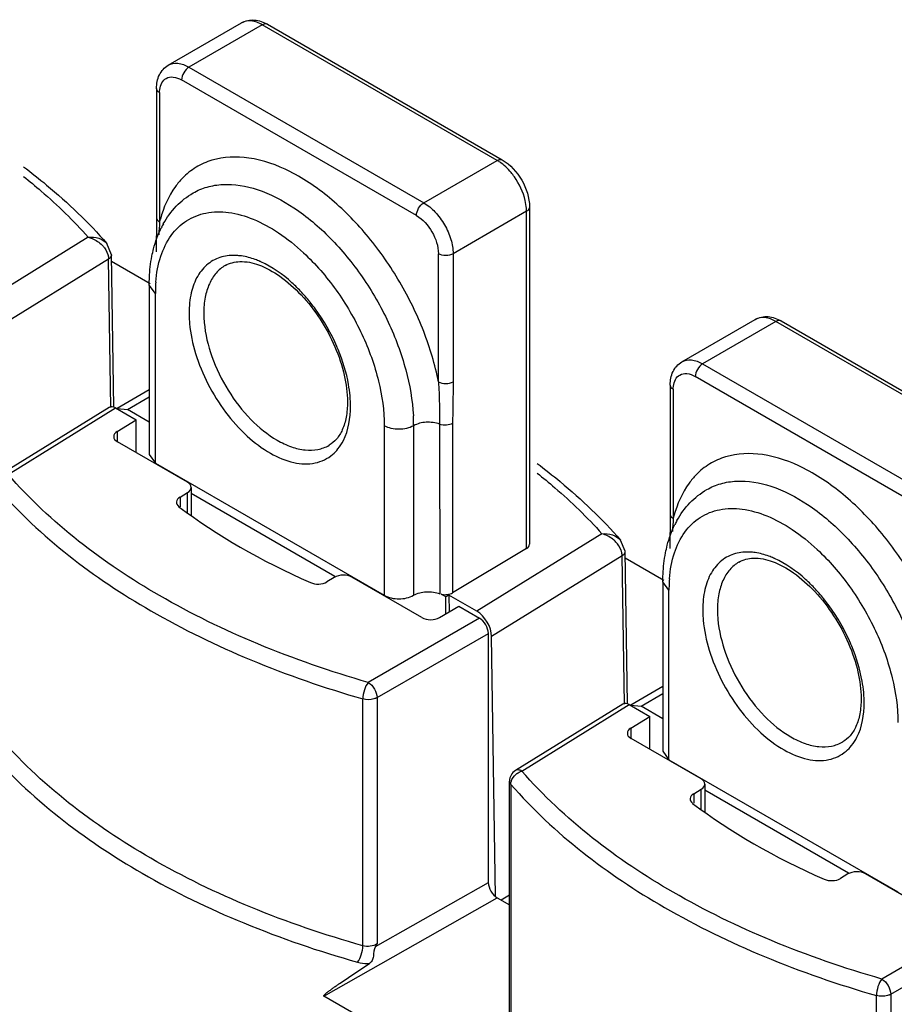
# Model space of a CAD drawing. Header units: millimetres. Extents: x 42 to 325, y 161 to 350.
# Tile 15 of 25: x 124 to 166, y 289 to 336. Entities that reach past the tile are written whole.
import ezdxf

# ---------------------------------------------------------------- set-up
doc = ezdxf.new("R2010")
doc.units = ezdxf.units.MM
doc.header["$LTSCALE"] = 33.284514
doc.layers.get('0').update_dxf_attribs({"linetype": 'CONTINUOUS'})

msp = doc.modelspace()

# ---------------------------------------------------------------- linework, layer by layer
at = {"color": 7}
for p, q in [((130.89, 333.963), (134.425, 336.004)), ((135.425, 335.905), (131.89, 333.864)), ((146.739, 329.373), (135.425, 335.905)), ((135.675, 335.93), (146.989, 329.398)), ((131.89, 333.864), (143.204, 327.332)), ((142.85, 326.72), (131.536, 333.252)), ((130.329, 332.843), (130.329, 326.616)), ((130.476, 332.639), (130.476, 326.412)), ((143.204, 327.332), (146.739, 329.373)), ((148.153, 326.924), (144.618, 324.883)), ((148.153, 310.674), (148.153, 326.924)), ((148.3, 327.128), (148.3, 310.883)), ((127.037, 325.68), (121.006, 321.951)), ((128.157, 324.835), (127.94, 325.372)), ((143.911, 318.714), (143.911, 324.883)), ((144.618, 324.883), (144.618, 318.714)), ((128.017, 324.623), (121.726, 320.733)), ((128.126, 317.479), (128.017, 324.623)), ((128.269, 317.482), (128.157, 324.831)), ((128.162, 324.522), (130.022, 323.448)), ((129.977, 323.371), (129.977, 315.206)), ((130.27, 322.963), (129.977, 323.371)), ((130.27, 314.798), (130.27, 322.963)), ((155.639, 319.675), (159.174, 321.716)), ((160.174, 321.617), (156.639, 319.575)), ((171.488, 315.085), (160.174, 321.617)), ((160.424, 321.641), (171.738, 315.11)), ((156.639, 319.575), (167.952, 313.044)), ((167.599, 312.431), (156.285, 318.963)), ((129.977, 318.323), (128.43, 317.43)), ((155.078, 318.555), (155.078, 312.328)), ((155.224, 318.351), (155.224, 312.124)), ((128.926, 317.378), (129.977, 317.985)), ((128.049, 317.479), (122.869, 314.276)), ((123.177, 314.251), (128.354, 317.452)), ((128.354, 317.452), (129.344, 316.881)), ((128.43, 317.43), (128.926, 317.378)), ((129.977, 316.772), (128.926, 317.378)), ((128.434, 316.318), (129.344, 316.881)), ((129.344, 315.302), (129.344, 316.881)), ((141.301, 316.594), (141.301, 308.429)), ((142.715, 316.594), (142.715, 308.429)), ((143.968, 316.67), (143.977, 308.501)), ((144.595, 316.707), (144.595, 308.547)), ((128.434, 316.318), (128.434, 315.824)), ((131.819, 313.873), (128.441, 315.824)), ((129.977, 315.206), (130.27, 314.798)), ((130.27, 314.798), (141.301, 308.429)), ((131.995, 313.626), (131.995, 312.29)), ((131.46, 313.16), (131.819, 313.375)), ((131.46, 313.16), (131.46, 312.696)), ((131.819, 312.412), (131.819, 313.375)), ((131.995, 313.343), (138.92, 309.344)), ((151.786, 311.392), (145.755, 307.662)), ((148.153, 310.674), (144.595, 308.547)), ((152.906, 310.546), (152.689, 311.084)), ((152.689, 311.084), (152.689, 311.084)), ((152.766, 310.335), (146.475, 306.445)), ((152.875, 303.191), (152.766, 310.335)), ((153.018, 303.193), (152.906, 310.543)), ((152.911, 310.234), (154.771, 309.16)), ((138.89, 309.293), (138.531, 309.078)), ((143.117, 307.351), (139.739, 309.301)), ((154.726, 309.083), (154.726, 300.918)), ((155.019, 308.674), (154.726, 309.083)), ((144.264, 308.35), (144.036, 308.482)), ((144.412, 308.438), (144.264, 308.35)), ((144.264, 307.532), (144.264, 308.35)), ((144.412, 308.438), (144.424, 307.624)), ((145.755, 307.662), (144.412, 308.438)), ((155.019, 300.509), (155.019, 308.674)), ((143.958, 307.355), (144.901, 307.899)), ((144.901, 307.899), (145.891, 307.328)), ((145.891, 307.328), (140.53, 304.233)), ((140.954, 303.498), (146.315, 306.593)), ((146.315, 294.591), (146.315, 306.593)), ((146.666, 293.922), (146.475, 306.445)), ((154.726, 304.035), (153.179, 303.142)), ((153.675, 303.09), (154.726, 303.697)), ((140.266, 291.546), (140.266, 303.438)), ((140.954, 303.498), (140.954, 291.638)), ((152.798, 303.19), (147.618, 299.987)), ((147.926, 299.963), (153.103, 303.164)), ((153.103, 303.164), (154.093, 302.592)), ((153.179, 303.142), (153.675, 303.09)), ((154.726, 302.483), (153.675, 303.09)), ((153.183, 302.029), (154.093, 302.592)), ((154.093, 301.014), (154.093, 302.592)), ((153.183, 302.029), (153.183, 301.535)), ((156.568, 299.585), (153.19, 301.535)), ((154.726, 300.918), (155.019, 300.509)), ((155.019, 300.509), (166.05, 294.141)), ((147.334, 287.594), (147.334, 299.477)), ((147.398, 299.321), (147.398, 287.429)), ((156.744, 299.337), (156.744, 298.002)), ((156.209, 298.872), (156.568, 299.087)), ((156.209, 298.872), (156.209, 298.408)), ((156.568, 298.123), (156.568, 299.087)), ((156.744, 299.054), (163.669, 295.056)), ((163.639, 295.004), (163.28, 294.789)), ((167.866, 293.062), (164.488, 295.013)), ((140.88, 291.507), (146.315, 294.591)), ((138.394, 289.121), (146.739, 293.857)), ((146.739, 293.857), (147.334, 293.513)), ((147.334, 293.987), (146.931, 293.746)), ((170.64, 293.039), (165.279, 289.944)), ((165.703, 289.21), (171.064, 292.305)), ((140.87, 287.691), (138.394, 289.121)), ((165.015, 277.258), (165.015, 289.15)), ((165.703, 289.21), (165.703, 277.35))]:
    msp.add_line(p, q, dxfattribs=at)
for points in [[(130.329, 326.616), (130.327, 326.226), (130.313, 325.273), (130.311, 324.964)], [(155.078, 312.328), (155.075, 311.938), (155.062, 310.985), (155.06, 310.676)]]:
    msp.add_lwpolyline(points, dxfattribs=at)
for centre, radius, start, end in [((145.739, 327.645), 1.996, 55.83, 59.9508), ((146.157, 326.922), 1.997, 0.0498, 4.1704), ((178.825, 322.866), 48.479, 175.8047, 176.5373), ((136.332, 324.969), 6.032, 164.8075, 166.1509), ((134.658, 324.095), 4.577, 150.9793, 153.7328), ((133.592, 320.559), 4.308, 65.8641, 66.5036), ((136.811, 322.99), 6.541, 175.3851, 176.8328), ((137.284, 322.966), 7.014, 176.8531, 180.0249), ((131.121, 317.245), 8.471, 40.564, 42.9239), ((130.646, 316.775), 9.126, 22.4481, 23.4337), ((133.764, 317.506), 5.911, 3.5239, 5.1936), ((134.203, 317.53), 5.472, 0.0315, 3.5476), ((134.009, 316.59), 8.706, 0.0253, 3.1782), ((203.574, 308.577), 48.479, 175.8047, 176.5373), ((161.081, 310.68), 6.032, 164.8075, 166.1509), ((159.407, 309.807), 4.577, 150.9793, 153.7328), ((158.341, 306.271), 4.308, 65.8641, 66.5036), ((161.56, 308.701), 6.541, 175.3851, 176.8328), ((162.033, 308.677), 7.014, 176.8531, 180.0249), ((155.87, 302.956), 8.471, 40.564, 42.9239), ((155.395, 302.486), 9.126, 22.4481, 23.4337), ((158.513, 303.217), 5.911, 3.5239, 5.1936), ((158.951, 303.242), 5.472, 0.0315, 3.5476), ((147.934, 299.477), 0.6, 121.7316, 180.0203), ((148.183, 299.188), 0.817, 126.4929, 130.4782), ((121.814, 302.405), 21.961, 330.2498, 330.6424)]:
    msp.add_arc(centre, radius, start, end, dxfattribs=at)
for centre, major_axis, ratio, start_param, end_param in [((128.354, 316.962), (-0.3, 0.52), 0.577181, 5.497948, 6.300635), ((128.865, 316.077), (0.6, 0.009), 0.587329, 2.364616, 3.917959), ((131.395, 313.62), (0.6, 0.009), 0.587329, -0.79443, 0.776366), ((131.884, 312.915), (0.6, 0.009), 0.587329, 2.347162, 3.785439), ((158.336, 325.065), (33.899, 0.522), 0.587329, -2.497746, -2.232707), ((147.8, 310.878), (0.5, 0.008), 0.587329, -0.79443, -0.009036), ((139.315, 309.048), (0.6, 0.009), 0.587329, 0.776366, 2.347162), ((138.107, 309.323), (0.6, 0.009), 0.587329, -2.232707, -0.79443), ((143.541, 307.604), (0.6, 0.009), 0.587329, -2.365227, -0.811884), ((145.768, 306.853), (-0.513, 0.858), 0.567191, -2.36491, -0.794114), ((145.891, 306.838), (-0.3, 0.52), 0.577533, -2.356034, -0.785542), ((153.103, 302.674), (-0.3, 0.52), 0.577181, 5.497948, 6.300635), ((153.614, 301.789), (0.6, 0.009), 0.587329, 2.364616, 3.917959), ((156.144, 299.331), (0.6, 0.009), 0.587329, -0.79443, 0.776366), ((156.633, 298.627), (0.6, 0.009), 0.587329, 2.347162, 3.785439), ((183.084, 310.776), (33.899, 0.522), 0.587329, -2.497746, -2.232707), ((164.063, 294.759), (0.6, 0.009), 0.587329, 0.776366, 2.347162), ((146.739, 294.346), (-0.3, 0.52), 0.577445, 0.785369, 2.356013), ((162.856, 295.034), (0.6, 0.009), 0.587329, -2.232707, -0.79443)]:
    msp.add_ellipse(centre, major_axis=major_axis, ratio=ratio, start_param=start_param, end_param=end_param, dxfattribs=at)
for points, knots in [([(134.425, 336.004), (134.608, 336.11), (135.064, 336.198), (135.484, 336.04), (135.675, 335.93)], [0, 0, 0, 0, 0.488463, 1, 1, 1, 1]), ([(135.425, 335.905), (135.26, 336.001), (134.929, 336.138), (134.56, 336.082), (134.425, 336.004)], [0, 0, 0, 0, 0.550823, 1, 1, 1, 1]), ([(135.675, 335.93), (135.659, 335.939), (135.576, 335.969), (135.484, 335.939), (135.425, 335.905)], [0, 0, 0, 0, 0.220888, 1, 1, 1, 1]), ([(130.329, 332.843), (130.329, 333.064), (130.402, 333.507), (130.707, 333.857), (130.89, 333.963)], [0, 0, 0, 0, 0.511529, 1, 1, 1, 1]), ([(130.89, 333.963), (131.025, 334.041), (131.394, 334.097), (131.724, 333.959), (131.89, 333.864)], [0, 0, 0, 0, 0.449177, 1, 1, 1, 1]), ([(131.89, 333.864), (131.785, 333.803), (131.619, 333.612), (131.536, 333.373), (131.536, 333.252)], [0, 0, 0, 0, 0.499998, 1, 1, 1, 1]), ([(130.484, 332.785), (130.497, 332.899), (130.55, 333.111), (130.702, 333.277), (130.786, 333.326)], [0, 0, 0, 0, 0.540571, 1, 1, 1, 1]), ([(130.786, 333.326), (130.888, 333.384), (131.164, 333.426), (131.412, 333.323), (131.536, 333.252)], [0, 0, 0, 0, 0.449211, 1, 1, 1, 1]), ([(130.476, 332.639), (130.454, 332.652), (130.384, 332.699), (130.329, 332.783), (130.329, 332.843)], [0, 0, 0, 0, 0.293913, 1, 1, 1, 1]), ([(138.781, 327.473), (138.161, 327.998), (136.909, 328.869), (134.902, 329.598), (133.277, 329.546), (132.215, 329.074), (131.775, 328.721), (131.58, 328.521)], [0, 0, 0, 0, 0.305631, 0.567573, 0.790612, 0.895112, 1, 1, 1, 1]), ([(146.739, 329.373), (146.761, 329.386), (146.837, 329.423), (146.937, 329.428), (146.989, 329.398)], [0, 0, 0, 0, 0.29391, 1, 1, 1, 1]), ([(147.57, 328.581), (147.519, 328.654), (147.314, 328.921), (147.066, 329.158), (146.861, 329.297)], [0, 0, 0, 0, 0.263401, 1, 1, 1, 1]), ([(146.989, 329.398), (147.379, 329.173), (148.005, 328.471), (148.3, 327.578), (148.3, 327.128)], [0, 0, 0, 0, 0.500019, 1, 1, 1, 1]), ([(123.917, 329.068), (124.295, 328.785), (125.726, 327.656), (127.051, 326.389), (127.94, 325.372)], [0, 0, 0, 0, 0.259114, 1, 1, 1, 1]), ([(123.92, 328.603), (124.208, 328.374), (125.306, 327.465), (126.332, 326.468), (127.037, 325.68)], [0, 0, 0, 0, 0.258129, 1, 1, 1, 1]), ([(131.58, 328.521), (131.456, 328.395), (130.971, 327.817), (130.662, 327.105), (130.511, 326.549)], [0, 0, 0, 0, 0.234915, 1, 1, 1, 1]), ([(132.093, 327.808), (132.303, 327.93), (132.767, 328.124), (133.82, 328.29), (135.308, 328.025), (137.072, 327.102), (138.78, 325.651), (140.308, 323.78), (141.541, 321.632), (142.386, 319.374), (142.66, 317.822), (142.702, 317.073)], [0, 0, 0, 0, 0.042839, 0.087352, 0.186022, 0.302018, 0.434283, 0.577683, 0.724949, 0.868123, 1, 1, 1, 1]), ([(148.148, 327.067), (148.139, 327.194), (148.052, 327.732), (147.811, 328.241), (147.57, 328.581)], [0, 0, 0, 0, 0.233271, 1, 1, 1, 1]), ([(130.655, 326.316), (130.826, 326.623), (131.238, 327.196), (131.794, 327.635), (132.093, 327.808)], [0, 0, 0, 0, 0.504969, 1, 1, 1, 1]), ([(143.911, 318.714), (143.748, 319.539), (143.249, 321.199), (142.106, 323.548), (140.619, 325.691), (139.419, 326.932), (138.781, 327.473)], [0, 0, 0, 0, 0.244566, 0.500965, 0.756885, 1, 1, 1, 1]), ([(142.85, 326.72), (142.85, 326.841), (142.933, 327.08), (143.099, 327.271), (143.204, 327.332)], [0, 0, 0, 0, 0.500002, 1, 1, 1, 1]), ([(143.204, 327.332), (143.404, 327.216), (143.784, 326.896), (144.228, 326.29), (144.531, 325.603), (144.618, 325.114), (144.618, 324.883)], [0, 0, 0, 0, 0.237247, 0.499999, 0.762752, 1, 1, 1, 1]), ([(130.292, 323.516), (130.326, 323.937), (130.468, 324.729), (130.966, 325.77), (131.734, 326.521), (132.725, 326.91), (133.852, 326.916), (135.05, 326.567), (136.271, 325.894), (137.034, 325.278), (137.409, 324.928)], [0, 0, 0, 0, 0.131388, 0.247311, 0.352859, 0.457133, 0.569661, 0.696812, 0.840689, 1, 1, 1, 1]), ([(148.3, 327.128), (148.3, 327.109), (148.284, 327.022), (148.212, 326.957), (148.153, 326.924)], [0, 0, 0, 0, 0.220886, 1, 1, 1, 1]), ([(130.329, 326.616), (130.329, 326.597), (130.348, 326.511), (130.418, 326.446), (130.476, 326.412)], [0, 0, 0, 0, 0.228893, 1, 1, 1, 1]), ([(142.85, 326.72), (143.165, 326.538), (143.662, 325.964), (143.911, 325.246), (143.911, 324.883)], [0, 0, 0, 0, 0.499999, 1, 1, 1, 1]), ([(130.106, 324.765), (130.129, 324.885), (130.234, 325.35), (130.396, 325.803), (130.553, 326.121)], [0, 0, 0, 0, 0.257276, 1, 1, 1, 1]), ([(127.037, 325.68), (127.207, 325.694), (127.542, 325.666), (127.838, 325.489), (127.94, 325.372)], [0, 0, 0, 0, 0.523411, 1, 1, 1, 1]), ([(127.037, 325.68), (127.099, 325.665), (127.348, 325.581), (127.572, 325.427), (127.71, 325.285)], [0, 0, 0, 0, 0.244274, 1, 1, 1, 1]), ([(127.71, 325.285), (127.748, 325.244), (127.884, 325.085), (127.98, 324.887), (128.006, 324.735)], [0, 0, 0, 0, 0.264846, 1, 1, 1, 1]), ([(137.409, 324.928), (137.99, 324.386), (139.053, 323.151), (140.278, 321.055), (141.082, 318.84), (141.301, 317.317), (141.301, 316.594)], [0, 0, 0, 0, 0.253127, 0.515477, 0.769626, 1, 1, 1, 1]), ([(144.618, 324.883), (144.513, 324.822), (144.264, 324.774), (144.016, 324.822), (143.911, 324.883)], [0, 0, 0, 0, 0.499999, 1, 1, 1, 1]), ([(128.157, 324.831), (128.157, 324.812), (128.144, 324.725), (128.073, 324.658), (128.017, 324.623)], [0, 0, 0, 0, 0.226762, 1, 1, 1, 1]), ([(129.977, 323.371), (129.977, 323.491), (129.987, 323.958), (130.039, 324.424), (130.106, 324.765)], [0, 0, 0, 0, 0.256839, 1, 1, 1, 1]), ([(133.474, 324.725), (133.236, 324.659), (132.772, 324.426), (132.256, 323.801), (131.954, 322.97), (131.896, 322.352), (131.896, 322.024)], [0, 0, 0, 0, 0.220785, 0.449921, 0.706823, 1, 1, 1, 1]), ([(134.425, 324.771), (134.342, 324.783), (134.025, 324.815), (133.701, 324.787), (133.474, 324.725)], [0, 0, 0, 0, 0.263513, 1, 1, 1, 1]), ([(133.639, 324.313), (133.849, 324.434), (134.409, 324.568), (135.343, 324.361), (136.354, 323.794), (137.353, 322.897), (138.245, 321.743), (138.95, 320.434), (139.405, 319.084), (139.528, 318.169), (139.528, 317.737)], [0, 0, 0, 0, 0.07343, 0.166372, 0.283604, 0.420924, 0.570526, 0.723167, 0.869277, 1, 1, 1, 1]), ([(135.31, 324.51), (135.235, 324.543), (134.95, 324.657), (134.649, 324.738), (134.425, 324.771)], [0, 0, 0, 0, 0.26299, 1, 1, 1, 1]), ([(137.325, 323.014), (137.173, 323.177), (136.589, 323.756), (135.902, 324.245), (135.354, 324.491)], [0, 0, 0, 0, 0.269857, 1, 1, 1, 1]), ([(133.639, 324.313), (133.474, 324.218), (133.165, 323.958), (132.837, 323.421), (132.642, 322.759), (132.603, 322.277), (132.603, 322.024)], [0, 0, 0, 0, 0.217786, 0.450916, 0.7103, 1, 1, 1, 1]), ([(139.02, 320.404), (138.743, 321.043), (138.279, 321.854), (137.706, 322.58), (137.557, 322.754)], [0, 0, 0, 0, 0.752823, 1, 1, 1, 1]), ([(131.896, 322.024), (131.896, 321.982), (131.898, 321.813), (131.908, 321.644), (131.92, 321.517)], [0, 0, 0, 0, 0.245137, 1, 1, 1, 1]), ([(132.603, 322.024), (132.603, 321.986), (132.605, 321.832), (132.614, 321.678), (132.625, 321.563)], [0, 0, 0, 0, 0.245137, 1, 1, 1, 1]), ([(132.625, 321.563), (132.675, 321.007), (132.951, 319.865), (133.724, 318.278), (134.788, 316.896), (135.674, 316.168), (136.139, 315.9)], [0, 0, 0, 0, 0.243747, 0.50651, 0.765775, 1, 1, 1, 1]), ([(159.174, 321.716), (159.357, 321.821), (159.813, 321.91), (160.233, 321.752), (160.424, 321.641)], [0, 0, 0, 0, 0.488463, 1, 1, 1, 1]), ([(160.174, 321.617), (160.009, 321.712), (159.678, 321.85), (159.309, 321.794), (159.174, 321.716)], [0, 0, 0, 0, 0.550823, 1, 1, 1, 1]), ([(160.424, 321.642), (160.408, 321.651), (160.325, 321.681), (160.232, 321.65), (160.174, 321.617)], [0, 0, 0, 0, 0.220888, 1, 1, 1, 1]), ([(131.92, 321.517), (131.964, 321.029), (132.177, 320.026), (132.771, 318.584), (133.61, 317.237), (134.625, 316.097), (135.738, 315.253), (136.869, 314.772), (137.954, 314.713), (138.574, 315.009), (138.81, 315.21)], [0, 0, 0, 0, 0.136282, 0.283111, 0.432458, 0.57588, 0.706, 0.818311, 0.913521, 1, 1, 1, 1]), ([(139.651, 318.041), (139.635, 318.221), (139.531, 318.98), (139.304, 319.72), (139.081, 320.26)], [0, 0, 0, 0, 0.236494, 1, 1, 1, 1]), ([(155.078, 318.555), (155.078, 318.776), (155.151, 319.218), (155.456, 319.569), (155.639, 319.675)], [0, 0, 0, 0, 0.511529, 1, 1, 1, 1]), ([(155.639, 319.674), (155.774, 319.752), (156.143, 319.808), (156.473, 319.671), (156.639, 319.575)], [0, 0, 0, 0, 0.449177, 1, 1, 1, 1]), ([(156.639, 319.575), (156.534, 319.515), (156.368, 319.324), (156.285, 319.084), (156.285, 318.963)], [0, 0, 0, 0, 0.499998, 1, 1, 1, 1]), ([(143.911, 318.714), (144.016, 318.654), (144.264, 318.606), (144.513, 318.654), (144.618, 318.714)], [0, 0, 0, 0, 0.500001, 1, 1, 1, 1]), ([(143.911, 318.714), (143.923, 318.542), (143.959, 317.861), (143.968, 317.179), (143.968, 316.67)], [0, 0, 0, 0, 0.253343, 1, 1, 1, 1]), ([(144.618, 318.714), (144.618, 318.212), (144.601, 317.543), (144.595, 316.874), (144.595, 316.707)], [0, 0, 0, 0, 0.751357, 1, 1, 1, 1]), ([(155.233, 318.497), (155.246, 318.611), (155.299, 318.823), (155.451, 318.989), (155.535, 319.037)], [0, 0, 0, 0, 0.540571, 1, 1, 1, 1]), ([(155.535, 319.037), (155.636, 319.096), (155.913, 319.138), (156.161, 319.035), (156.285, 318.963)], [0, 0, 0, 0, 0.449211, 1, 1, 1, 1]), ([(155.224, 318.351), (155.203, 318.363), (155.132, 318.411), (155.078, 318.494), (155.078, 318.555)], [0, 0, 0, 0, 0.293913, 1, 1, 1, 1]), ([(139.528, 317.737), (139.528, 317.492), (139.493, 317.035), (139.316, 316.422), (139.033, 315.95), (138.774, 315.73), (138.639, 315.653)], [0, 0, 0, 0, 0.31137, 0.57769, 0.802775, 1, 1, 1, 1]), ([(139.068, 315.475), (139.169, 315.601), (139.558, 316.217), (139.674, 316.971), (139.674, 317.533)], [0, 0, 0, 0, 0.223087, 1, 1, 1, 1]), ([(142.715, 316.594), (142.505, 316.473), (142.008, 316.377), (141.511, 316.473), (141.301, 316.594)], [0, 0, 0, 0, 0.499999, 1, 1, 1, 1]), ([(143.968, 316.67), (143.764, 316.747), (143.328, 316.799), (142.896, 316.699), (142.715, 316.594)], [0, 0, 0, 0, 0.511908, 1, 1, 1, 1]), ([(144.595, 316.707), (144.507, 316.656), (144.291, 316.605), (144.073, 316.63), (143.968, 316.67)], [0, 0, 0, 0, 0.478296, 1, 1, 1, 1]), ([(136.139, 315.9), (136.358, 315.774), (136.795, 315.566), (137.466, 315.404), (138.095, 315.42), (138.474, 315.557), (138.639, 315.653)], [0, 0, 0, 0, 0.289699, 0.549083, 0.782213, 1, 1, 1, 1]), ([(163.53, 313.184), (162.91, 313.71), (161.658, 314.581), (159.651, 315.31), (158.026, 315.258), (156.963, 314.785), (156.524, 314.432), (156.328, 314.233)], [0, 0, 0, 0, 0.305631, 0.567573, 0.790612, 0.895112, 1, 1, 1, 1]), ([(148.666, 314.78), (149.043, 314.496), (150.475, 313.368), (151.8, 312.1), (152.689, 311.084)], [0, 0, 0, 0, 0.259114, 1, 1, 1, 1]), ([(140.53, 304.233), (138.725, 304.751), (135.274, 305.942), (129.198, 308.889), (125.22, 311.902), (123.177, 314.251)], [0, 0, 0, 0, 0.278128, 0.538914, 1, 1, 1, 1]), ([(148.668, 314.314), (148.957, 314.085), (150.055, 313.178), (151.082, 312.181), (151.786, 311.392)], [0, 0, 0, 0, 0.258181, 1, 1, 1, 1]), ([(156.328, 314.233), (156.205, 314.106), (155.719, 313.528), (155.411, 312.816), (155.26, 312.261)], [0, 0, 0, 0, 0.234915, 1, 1, 1, 1]), ([(122.65, 313.609), (124.724, 311.224), (128.762, 308.166), (134.93, 305.174), (138.434, 303.965), (140.266, 303.438)], [0, 0, 0, 0, 0.461075, 0.721865, 1, 1, 1, 1]), ([(155.404, 312.027), (155.575, 312.335), (155.987, 312.908), (156.542, 313.347), (156.841, 313.519)], [0, 0, 0, 0, 0.504969, 1, 1, 1, 1]), ([(156.841, 313.519), (157.052, 313.641), (157.516, 313.836), (158.569, 314.001), (160.057, 313.737), (161.821, 312.813), (163.529, 311.362), (165.057, 309.492), (166.29, 307.344), (167.134, 305.086), (167.409, 303.533), (167.451, 302.785)], [0, 0, 0, 0, 0.042839, 0.087352, 0.186022, 0.302018, 0.434283, 0.577683, 0.724949, 0.868123, 1, 1, 1, 1]), ([(168.66, 304.426), (168.497, 305.251), (167.998, 306.911), (166.855, 309.26), (165.368, 311.402), (164.168, 312.643), (163.53, 313.184)], [0, 0, 0, 0, 0.244566, 0.500965, 0.756885, 1, 1, 1, 1]), ([(155.041, 309.227), (155.075, 309.649), (155.217, 310.441), (155.715, 311.481), (156.483, 312.233), (157.474, 312.622), (158.601, 312.628), (159.799, 312.279), (161.02, 311.606), (161.783, 310.989), (162.158, 310.639)], [0, 0, 0, 0, 0.131388, 0.247311, 0.352859, 0.457133, 0.569661, 0.696812, 0.840689, 1, 1, 1, 1]), ([(155.078, 312.328), (155.078, 312.308), (155.097, 312.222), (155.167, 312.157), (155.224, 312.124)], [0, 0, 0, 0, 0.228893, 1, 1, 1, 1]), ([(154.854, 310.477), (154.878, 310.597), (154.983, 311.062), (155.145, 311.515), (155.302, 311.832)], [0, 0, 0, 0, 0.257276, 1, 1, 1, 1]), ([(151.786, 311.392), (151.956, 311.405), (152.291, 311.378), (152.587, 311.201), (152.689, 311.083)], [0, 0, 0, 0, 0.523444, 1, 1, 1, 1]), ([(152.461, 310.993), (152.415, 311.042), (152.22, 311.218), (151.976, 311.344), (151.786, 311.392)], [0, 0, 0, 0, 0.254035, 1, 1, 1, 1]), ([(152.755, 310.447), (152.746, 310.496), (152.692, 310.698), (152.571, 310.878), (152.461, 310.993)], [0, 0, 0, 0, 0.235487, 1, 1, 1, 1]), ([(152.906, 310.543), (152.906, 310.524), (152.893, 310.437), (152.822, 310.37), (152.766, 310.335)], [0, 0, 0, 0, 0.226762, 1, 1, 1, 1]), ([(154.726, 309.083), (154.726, 309.203), (154.736, 309.67), (154.788, 310.136), (154.854, 310.477)], [0, 0, 0, 0, 0.256839, 1, 1, 1, 1]), ([(158.223, 310.436), (157.985, 310.371), (157.52, 310.137), (157.005, 309.513), (156.703, 308.682), (156.645, 308.063), (156.645, 307.735)], [0, 0, 0, 0, 0.220785, 0.449921, 0.706823, 1, 1, 1, 1]), ([(159.174, 310.483), (159.091, 310.495), (158.774, 310.527), (158.449, 310.499), (158.223, 310.436)], [0, 0, 0, 0, 0.263513, 1, 1, 1, 1]), ([(158.388, 310.024), (158.598, 310.146), (159.158, 310.28), (160.092, 310.073), (161.103, 309.506), (162.102, 308.608), (162.994, 307.455), (163.699, 306.145), (164.154, 304.795), (164.277, 303.881), (164.277, 303.449)], [0, 0, 0, 0, 0.07343, 0.166372, 0.283604, 0.420924, 0.570526, 0.723167, 0.869277, 1, 1, 1, 1]), ([(160.058, 310.222), (159.984, 310.254), (159.698, 310.369), (159.398, 310.45), (159.174, 310.483)], [0, 0, 0, 0, 0.26299, 1, 1, 1, 1]), ([(162.073, 308.726), (161.922, 308.888), (161.338, 309.468), (160.651, 309.956), (160.102, 310.202)], [0, 0, 0, 0, 0.269857, 1, 1, 1, 1]), ([(162.158, 310.639), (162.738, 310.098), (163.802, 308.862), (165.027, 306.766), (165.831, 304.551), (166.05, 303.029), (166.05, 302.306)], [0, 0, 0, 0, 0.253127, 0.515477, 0.769626, 1, 1, 1, 1]), ([(158.388, 310.024), (158.223, 309.929), (157.914, 309.67), (157.586, 309.133), (157.391, 308.471), (157.352, 307.989), (157.352, 307.735)], [0, 0, 0, 0, 0.217786, 0.450916, 0.7103, 1, 1, 1, 1]), ([(141.301, 308.429), (141.511, 308.308), (142.008, 308.212), (142.505, 308.308), (142.715, 308.429)], [0, 0, 0, 0, 0.500001, 1, 1, 1, 1]), ([(142.715, 308.429), (142.897, 308.534), (143.229, 308.609), (143.661, 308.592), (143.88, 308.544), (143.981, 308.505)], [0, 0, 0, 0, 0.485976, 0.750428, 1, 1, 1, 1]), ([(144.036, 308.482), (144.05, 308.477), (144.114, 308.46), (144.181, 308.457), (144.232, 308.458)], [0, 0, 0, 0, 0.235453, 1, 1, 1, 1]), ([(144.232, 308.458), (144.265, 308.458), (144.39, 308.465), (144.516, 308.5), (144.595, 308.547)], [0, 0, 0, 0, 0.267841, 1, 1, 1, 1]), ([(163.769, 306.116), (163.492, 306.754), (163.027, 307.566), (162.454, 308.292), (162.306, 308.465)], [0, 0, 0, 0, 0.752823, 1, 1, 1, 1]), ([(156.645, 307.735), (156.645, 307.694), (156.647, 307.525), (156.657, 307.355), (156.669, 307.228)], [0, 0, 0, 0, 0.245137, 1, 1, 1, 1]), ([(157.352, 307.735), (157.352, 307.698), (157.354, 307.544), (157.363, 307.39), (157.374, 307.274)], [0, 0, 0, 0, 0.245137, 1, 1, 1, 1]), ([(156.669, 307.228), (156.713, 306.741), (156.926, 305.738), (157.52, 304.295), (158.358, 302.949), (159.374, 301.808), (160.486, 300.964), (161.618, 300.484), (162.703, 300.425), (163.323, 300.72), (163.559, 300.922)], [0, 0, 0, 0, 0.136282, 0.283111, 0.432458, 0.57588, 0.706, 0.818311, 0.913521, 1, 1, 1, 1]), ([(157.374, 307.274), (157.424, 306.718), (157.7, 305.577), (158.473, 303.99), (159.537, 302.608), (160.423, 301.88), (160.888, 301.612)], [0, 0, 0, 0, 0.243747, 0.50651, 0.765775, 1, 1, 1, 1]), ([(164.4, 303.752), (164.383, 303.932), (164.28, 304.691), (164.053, 305.431), (163.83, 305.971)], [0, 0, 0, 0, 0.236494, 1, 1, 1, 1]), ([(140.53, 304.233), (140.441, 304.128), (140.322, 303.861), (140.265, 303.578), (140.266, 303.43)], [0, 0, 0, 0, 0.482307, 1, 1, 1, 1]), ([(140.53, 304.233), (140.655, 304.158), (140.851, 303.928), (140.952, 303.643), (140.954, 303.498)], [0, 0, 0, 0, 0.500002, 1, 1, 1, 1]), ([(140.954, 303.498), (140.907, 303.472), (140.688, 303.387), (140.438, 303.388), (140.266, 303.438)], [0, 0, 0, 0, 0.2329, 1, 1, 1, 1]), ([(164.277, 303.449), (164.277, 303.204), (164.242, 302.747), (164.064, 302.134), (163.782, 301.662), (163.522, 301.442), (163.388, 301.364)], [0, 0, 0, 0, 0.31137, 0.57769, 0.802775, 1, 1, 1, 1]), ([(163.817, 301.187), (163.918, 301.312), (164.307, 301.929), (164.423, 302.683), (164.423, 303.245)], [0, 0, 0, 0, 0.223087, 1, 1, 1, 1]), ([(140.266, 291.546), (138.434, 292.064), (134.929, 293.26), (128.753, 296.243), (124.717, 299.319), (122.65, 301.717)], [0, 0, 0, 0, 0.277642, 0.538199, 1, 1, 1, 1]), ([(160.888, 301.612), (161.107, 301.485), (161.544, 301.277), (162.214, 301.115), (162.844, 301.131), (163.223, 301.269), (163.388, 301.364)], [0, 0, 0, 0, 0.289699, 0.549083, 0.782213, 1, 1, 1, 1]), ([(122.13, 301.08), (124.228, 298.645), (128.325, 295.524), (134.593, 292.496), (138.151, 291.282), (140.011, 290.757)], [0, 0, 0, 0, 0.461761, 0.722333, 1, 1, 1, 1]), ([(147.398, 299.321), (147.399, 299.363), (147.427, 299.55), (147.543, 299.716), (147.653, 299.809)], [0, 0, 0, 0, 0.229027, 1, 1, 1, 1]), ([(147.926, 299.963), (147.875, 299.991), (147.772, 300.032), (147.659, 300.013), (147.618, 299.987)], [0, 0, 0, 0, 0.551581, 1, 1, 1, 1]), ([(165.279, 289.944), (163.474, 290.463), (160.023, 291.653), (153.947, 294.6), (149.969, 297.613), (147.926, 299.963)], [0, 0, 0, 0, 0.278128, 0.538914, 1, 1, 1, 1]), ([(147.398, 299.321), (147.388, 299.332), (147.354, 299.377), (147.334, 299.435), (147.334, 299.477)], [0, 0, 0, 0, 0.270566, 1, 1, 1, 1]), ([(147.398, 299.321), (149.472, 296.936), (153.511, 293.877), (159.679, 290.885), (163.183, 289.676), (165.015, 289.15)], [0, 0, 0, 0, 0.461075, 0.721865, 1, 1, 1, 1]), ([(140.01, 290.756), (140.097, 290.86), (140.212, 291.123), (140.268, 291.402), (140.266, 291.546)], [0, 0, 0, 0, 0.483169, 1, 1, 1, 1]), ([(140.954, 291.638), (140.857, 291.576), (140.623, 291.508), (140.382, 291.515), (140.266, 291.546)], [0, 0, 0, 0, 0.48979, 1, 1, 1, 1]), ([(140.88, 291.507), (140.801, 291.37), (140.794, 291.129), (140.739, 290.835), (140.642, 290.726), (140.588, 290.691)], [0, 0, 0, 0, 0.536796, 0.780294, 1, 1, 1, 1]), ([(140.01, 290.756), (140.055, 290.744), (140.245, 290.699), (140.441, 290.685), (140.588, 290.691)], [0, 0, 0, 0, 0.242056, 1, 1, 1, 1]), ([(138.394, 289.121), (138.383, 289.14), (138.427, 289.189), (138.476, 289.235), (138.539, 289.289), (138.625, 289.357), (138.737, 289.441), (138.873, 289.54), (139.011, 289.638), (139.198, 289.768), (139.434, 289.929), (139.72, 290.121), (140.104, 290.376), (140.394, 290.565), (140.588, 290.691)], [0, 0, 0, 0, 0.024198, 0.053195, 0.083139, 0.113549, 0.175159, 0.237411, 0.300071, 0.363019, 0.489527, 0.616613, 0.744113, 1, 1, 1, 1]), ([(165.279, 289.944), (165.19, 289.84), (165.071, 289.572), (165.014, 289.289), (165.015, 289.142)], [0, 0, 0, 0, 0.482307, 1, 1, 1, 1]), ([(165.279, 289.944), (165.403, 289.87), (165.599, 289.64), (165.701, 289.355), (165.703, 289.21)], [0, 0, 0, 0, 0.500002, 1, 1, 1, 1]), ([(165.703, 289.21), (165.656, 289.183), (165.437, 289.098), (165.187, 289.1), (165.015, 289.15)], [0, 0, 0, 0, 0.2329, 1, 1, 1, 1])]:
    msp.add_open_spline(points, degree=3, knots=knots, dxfattribs=at)
for points in [[(130.476, 332.639), (130.476, 332.688), (130.478, 332.737), (130.484, 332.785)], [(128.006, 324.735), (128.012, 324.698), (128.016, 324.661), (128.017, 324.623)], [(155.224, 318.351), (155.224, 318.399), (155.227, 318.448), (155.233, 318.497)], [(138.81, 315.21), (138.904, 315.29), (138.99, 315.379), (139.068, 315.475)], [(152.766, 310.335), (152.765, 310.373), (152.761, 310.41), (152.755, 310.447)], [(163.559, 300.922), (163.653, 301.001), (163.739, 301.091), (163.817, 301.187)], [(147.697, 299.845), (147.766, 299.896), (147.844, 299.937), (147.926, 299.963)]]:
    msp.add_open_spline(points, degree=3, dxfattribs=at)

doc.saveas('drawing.dxf')
